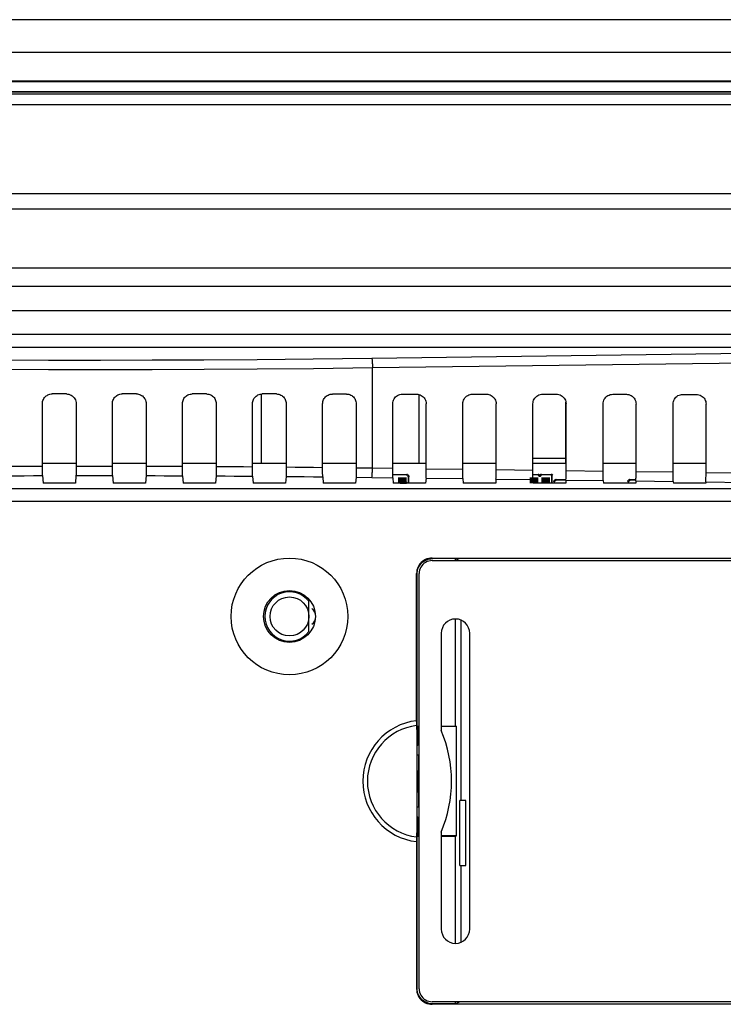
# Model space of a CAD drawing. Header units: millimetres. Extents: x 0 to 1188, y 0 to 840.
# Tile 35 of 38: x 879 to 933, y 480 to 556. Entities that reach past the tile are written whole.
import ezdxf

# ---------------------------------------------------------------- set-up
doc = ezdxf.new("R2010")
doc.units = ezdxf.units.MM
doc.header["$LTSCALE"] = 65.34
for name, color, linetype in [('LCD_T750UX-R20_중국-SHAPE', 7, 'CONTINUOUS'), ('LED-2_1-SHAPE', 7, 'CONTINUOUS'), ('PCB_MAIN-OP_07W_BASE-SHAPE', 7, 'CONTINUOUS'), ('RB07W-P0100_REV1-SHAPE', 7, 'CONTINUOUS'), ('RB07W-P0300_REV1-SHAPE', 7, 'CONTINUOUS'), ('RN07W-P0200_BY_COVER-SHAPE', 7, 'CONTINUOUS'), ('TOUCH-700MIWE-42P-SHAPE', 7, 'CONTINUOUS')]:
    doc.layers.add(name, color=color, linetype=linetype)

msp = doc.modelspace()

# ---------------------------------------------------------------- linework, layer by layer
at = {"layer": 'LCD_T750UX-R20_중국-SHAPE', "color": 7, "linetype": 'Continuous'}
msp.add_line((897.571921, 521.473042), (897.571921, 526.82049), dxfattribs=at)
at = {"layer": 'LED-2_1-SHAPE', "color": 7, "linetype": 'Continuous'}
msp.add_line((901.221921, 508.506852), (901.221921, 510.839232), dxfattribs=at)
msp.add_circle((899.721921, 509.673042), 1.5, dxfattribs=at)
msp.add_arc((899.721921, 509.673042), 1.9, 37.86364636, 322.13635364, dxfattribs=at)
at = {"layer": 'PCB_MAIN-OP_07W_BASE-SHAPE', "color": 4, "linetype": 'Continuous', "const_width": 0.1188}
for points in [[(883.272957, 521.473042), (880.671198, 521.473042)], [(888.672662, 521.473042), (886.07088, 521.473042)], [(894.071095, 521.473042), (891.471834, 521.473042)], [(899.468256, 521.473042), (896.874063, 521.473042)], [(904.864145, 521.473042), (902.277568, 521.473042)], [(910.259135, 521.473042), (907.682299, 521.473042)], [(915.65409, 521.473042), (913.087353, 521.473042)], [(921.049045, 521.473042), (918.492407, 521.473042)], [(926.444, 521.473042), (923.897461, 521.473042)], [(931.838956, 521.473042), (929.302516, 521.473042)]]:
    msp.add_lwpolyline(points, dxfattribs=at)
at = {"layer": 'PCB_MAIN-OP_07W_BASE-SHAPE', "color": 7, "linetype": 'Continuous'}
for points, const_width in [([(908.421921, 519.943982), (908.421921, 520.398042)], 0.6534), ([(918.571921, 519.943982), (918.571921, 520.398042)], 0.6534), ([(919.471921, 519.943982), (919.471921, 520.398042)], 0.6534), ([(907.685647, 520.598042), (908.796921, 520.598042)], 0.1188), ([(908.246921, 519.948042), (908.746921, 519.948042)], 0.1188), ([(908.796921, 520.598042), (908.896921, 520.498042)], 0.1188), ([(908.896921, 520.498042), (908.896921, 519.943982)], 0.1188), ([(918.493985, 520.598042), (918.921921, 520.598042)], 0.1188), ([(918.921921, 520.598042), (919.021921, 520.498042)], 0.1188), ([(919.021921, 520.498042), (919.121921, 520.598042)], 0.1188), ([(919.121921, 520.598042), (919.946921, 520.598042)], 0.1188), ([(919.946921, 520.598042), (919.946921, 519.943982)], 0.1188), ([(920.146921, 520.098042), (920.246921, 520.198042)], 0.1188), ([(920.146921, 519.943982), (920.146921, 520.098042)], 0.1188), ([(920.246921, 520.198042), (921.046921, 520.198042)], 0.1188), ([(925.846921, 520.098042), (925.946921, 520.198042)], 0.1188), ([(925.846921, 519.943982), (925.846921, 520.098042)], 0.1188), ([(925.946921, 520.198042), (926.434067, 520.198042)], 0.1188), ([(901.221921, 509.673042), (901.245921, 509.673042)], 0.06035)]:
    msp.add_lwpolyline(points, dxfattribs=dict(at, const_width=const_width))
for centre in [(908.796921, 520.598042), (908.896921, 520.498042), (918.921921, 520.598042), (919.021921, 520.498042), (919.121921, 520.598042), (919.946921, 520.598042), (920.146921, 520.098042), (920.246921, 520.198042), (925.846921, 520.098042), (925.946921, 520.198042)]:
    msp.add_circle(centre, 0.05, dxfattribs=at)
for centre, radius, start, end in [((908.246921, 519.948042), 0.05, 0, 180.96256684), ((908.38581, 519.948042), 0.05, 0, 180.96256684), ((908.608033, 519.948042), 0.05, 0, 180.96256684), ((908.746921, 519.948042), 0.05, 0, 180.96256684), ((921.046921, 520.198042), 0.05, 90, 270.96256685), ((900.991921, 509.673042), 0.762, 307.13861211, 52.86246128)]:
    msp.add_arc(centre, radius, start, end, dxfattribs=at)
at = {"layer": 'RB07W-P0100_REV1-SHAPE', "color": 7, "linetype": 'Continuous'}
for p, q in [((981.430144, 555.673042), (788.013699, 555.673042)), ((788.013699, 553.173042), (981.430144, 553.173042)), ((981.430144, 553.138132), (788.013699, 553.138132)), ((970.699073, 550.942883), (798.74477, 550.942883)), ((970.629232, 550.873042), (798.814611, 550.873042)), ((812.58241, 550.125737), (956.861433, 550.125737)), ((909.721921, 521.473042), (909.721921, 526.779058))]:
    msp.add_line(p, q, dxfattribs=at)
at = {"layer": 'RB07W-P0300_REV1-SHAPE', "color": 7, "linetype": 'Continuous'}
for p, q in [((812.58241, 550.111769), (956.861433, 550.111769)), ((813.297945, 549.963665), (956.145898, 549.963665)), ((813.297945, 549.143276), (956.145898, 549.143276)), ((949.249908, 542.247285), (820.193935, 542.247285)), ((949.249908, 541.068892), (820.193935, 541.068892)), ((820.237767, 536.549089), (949.206076, 536.549089)), ((820.237767, 535.134875), (949.206062, 535.134875)), ((947.291862, 533.220662), (822.151981, 533.220662)), ((822.151981, 531.420662), (947.291862, 531.420662)), ((822.151981, 530.427124), (947.291862, 530.427124)), ((947.291862, 530.102456), (906.07972, 529.551991)), ((947.331983, 529.374734), (906.119841, 528.824269)), ((906.119841, 521.117055), (906.119841, 528.824269)), ((882.523011, 526.824018), (881.420964, 526.823885)), ((887.922893, 526.8239), (886.820822, 526.824027)), ((893.321503, 526.822509), (892.221953, 526.822896)), ((898.718841, 526.819847), (897.624359, 526.82049)), ((904.114906, 526.815912), (903.028042, 526.816807)), ((908.432886, 526.811963), (909.509949, 526.810956)), ((913.837941, 526.806909), (914.904905, 526.805911)), ((919.242995, 526.801854), (920.29986, 526.800866)), ((924.648049, 526.7968), (925.694815, 526.795821)), ((930.053103, 526.791746), (931.08977, 526.790777)), ((880.671198, 521.254486), (880.671198, 526.073879)), ((886.07088, 521.259026), (886.07088, 526.074198)), ((891.471834, 521.245415), (891.471834, 526.073243)), ((896.874063, 521.213641), (896.874063, 526.071015)), ((902.277568, 521.163678), (902.277568, 526.06751)), ((907.682417, 520.996255), (907.682299, 526.062779)), ((913.087471, 520.924061), (913.087353, 526.057725)), ((918.492526, 520.851866), (918.492407, 526.05267)), ((923.89758, 520.779671), (923.897461, 526.047616)), ((929.302634, 520.707477), (929.302516, 526.042562)), ((877.871979, 521.244992), (880.671198, 521.254485)), ((880.671432, 521.113301), (880.671198, 521.254486)), ((886.071114, 521.117834), (886.07088, 521.259026)), ((888.672662, 521.254734), (891.471834, 521.245416)), ((891.472069, 521.104206), (891.471834, 521.245415)), ((896.874298, 521.072397), (896.874063, 521.213641)), ((902.277803, 521.022377), (902.277568, 521.163678)), ((904.864145, 521.133303), (906.119841, 521.117055)), ((906.119841, 521.117055), (907.682299, 521.096185)), ((910.259135, 521.061767), (913.087353, 521.023991)), ((915.65409, 520.989707), (918.492407, 520.951796)), ((921.049045, 520.917647), (923.897461, 520.879602)), ((926.444, 520.845588), (929.302516, 520.807407)), ((931.838956, 520.773528), (934.70757, 520.735212)), ((880.681121, 520.526769), (880.721921, 519.943982)), ((883.221921, 519.943982), (880.721921, 519.943982)), ((883.263032, 520.531203), (883.221921, 519.943982)), ((886.080805, 520.531291), (886.121921, 519.943982)), ((888.621921, 519.943982), (886.121921, 519.943982)), ((888.662739, 520.527018), (888.621921, 519.943982)), ((891.481763, 520.517599), (891.521921, 519.943982)), ((894.021921, 519.943982), (891.521921, 519.943982)), ((894.061172, 520.50463), (894.021921, 519.943982)), ((896.883999, 520.485671), (896.921921, 519.943982)), ((899.421921, 519.943982), (896.921921, 519.943982)), ((899.45833, 520.464037), (899.421921, 519.943982)), ((902.287513, 520.435478), (902.321921, 519.943982)), ((904.821921, 519.943982), (902.321921, 519.943982)), ((904.854213, 520.405231), (904.821921, 519.943982)), ((904.854213, 520.405231), (906.07972, 520.389333)), ((906.07972, 520.389333), (907.692251, 520.367795)), ((907.692251, 520.367795), (907.721921, 519.943982)), ((910.221921, 519.943982), (907.721921, 519.943982)), ((910.249201, 520.333642), (910.221921, 519.943982)), ((910.249201, 520.333642), (913.097305, 520.2956)), ((913.097305, 520.2956), (913.121921, 519.943982)), ((915.621921, 519.943982), (913.121921, 519.943982)), ((915.644156, 520.261582), (915.621921, 519.943982)), ((915.644156, 520.261582), (918.502359, 520.223406)), ((918.502359, 520.223406), (918.521921, 519.943982)), ((921.021921, 519.943982), (918.521921, 519.943982)), ((921.039111, 520.189522), (921.021921, 519.943982)), ((921.039111, 520.189522), (923.907414, 520.151211)), ((923.907414, 520.151211), (923.921921, 519.943982)), ((926.421921, 519.943982), (923.921921, 519.943982)), ((926.434067, 520.117463), (926.421921, 519.943982)), ((926.434067, 520.117463), (929.312468, 520.079016)), ((929.312468, 520.079016), (929.321921, 519.943982)), ((931.821921, 519.943982), (929.321921, 519.943982)), ((931.829022, 520.045403), (931.821921, 519.943982)), ((931.829022, 520.045403), (934.717522, 520.006822)), ((959.925563, 519.514199), (809.518279, 519.514199)), ((959.925563, 518.520662), (809.518279, 518.520662)), ((910.721708, 514.173072), (958.722135, 514.173072)), ((910.761855, 514.132926), (910.721708, 514.173072)), ((912.5184, 514.132926), (910.761855, 514.132926)), ((912.5184, 513.973042), (912.5184, 514.132926)), ((912.5184, 514.132926), (912.838265, 513.973042)), ((909.521973, 501.564019), (909.521891, 512.973255)), ((909.562038, 512.933108), (909.521891, 512.973255)), ((909.562038, 501.223042), (909.562038, 512.933108)), ((912.5184, 501.223042), (912.5184, 509.472362)), ((912.95491, 495.473042), (912.95491, 509.379953)), ((909.562038, 501.223042), (909.721921, 501.223042)), ((909.596948, 501.188132), (909.562038, 501.223042)), ((909.721921, 501.188132), (909.596948, 501.188132)), ((909.596948, 501.188132), (909.596948, 499.723042)), ((911.421921, 501.223042), (912.5184, 501.223042)), ((912.605702, 501.179404), (911.421921, 501.179404)), ((912.5184, 501.223042), (912.605702, 501.179404)), ((912.605702, 492.76668), (912.605702, 501.179404)), ((909.547034, 499.450265), (909.549534, 499.108522)), ((909.596948, 499.723042), (909.576002, 499.702096)), ((909.576002, 494.243988), (909.576002, 499.702096)), ((909.549534, 499.108522), (909.551478, 498.791388)), ((909.551478, 498.791388), (909.552972, 498.498012)), ((909.552972, 498.498012), (909.554104, 498.227173)), ((909.554104, 498.227173), (909.554942, 497.977931)), ((909.554942, 497.977931), (909.555767, 497.644701)), ((909.555767, 497.644701), (909.556207, 497.362349)), ((909.556207, 497.362349), (909.556421, 497.046345)), ((909.556088, 496.490965), (909.555531, 496.191075)), ((909.556351, 496.741721), (909.556088, 496.490965)), ((909.556421, 497.046345), (909.556351, 496.741721)), ((909.554088, 495.714768), (909.552954, 495.444276)), ((909.554929, 495.963678), (909.554088, 495.714768)), ((909.555531, 496.191075), (909.554929, 495.963678)), ((909.551459, 495.151277), (909.549514, 494.834563)), ((909.552954, 495.444276), (909.551459, 495.151277)), ((913.321921, 495.473042), (912.867608, 495.473042)), ((912.867608, 490.473042), (912.867608, 495.473042)), ((913.321921, 490.473042), (913.321921, 495.473042)), ((909.596948, 494.223042), (909.576002, 494.243988)), ((909.596948, 494.223042), (909.596948, 492.757952)), ((909.596948, 492.757952), (909.562038, 492.723042)), ((909.562038, 492.723042), (909.721921, 492.723042)), ((909.562038, 481.012975), (909.562038, 492.723042)), ((909.596948, 492.757952), (909.721921, 492.757952)), ((912.605702, 492.76668), (911.421921, 492.76668)), ((911.421921, 492.723042), (912.5184, 492.723042)), ((912.5184, 492.723042), (912.605702, 492.76668)), ((912.5184, 484.473722), (912.5184, 492.723042)), ((912.867608, 490.473042), (913.321921, 490.473042)), ((912.95491, 484.566131), (912.95491, 490.473042)), ((909.562038, 481.012975), (909.521891, 480.972829)), ((910.761855, 479.813158), (910.721708, 479.773011)), ((958.722135, 479.773011), (910.721708, 479.773011)), ((912.5184, 479.813158), (910.761855, 479.813158)), ((912.5184, 479.813158), (912.5184, 479.973042)), ((912.5184, 479.813158), (912.838265, 479.973042))]:
    msp.add_line(p, q, dxfattribs=at)
for points in [[(906.07972, 529.551991), (901.554544, 529.498741), (897.220287, 529.458244), (893.117367, 529.431146), (889.12453, 529.415508), (885.157055, 529.409236), (881.145757, 529.413449), (877.007366, 529.427808), (872.699411, 529.454598), (868.142884, 529.496264), (863.364123, 529.551991)], [(906.07972, 529.551991), (906.08519, 529.521628), (906.090564, 529.479007), (906.095746, 529.424876), (906.100648, 529.360188), (906.105181, 529.286079), (906.109267, 529.203853), (906.112833, 529.114954), (906.115818, 529.020945), (906.118167, 528.923479), (906.119841, 528.824269)], [(906.119841, 528.824269), (901.586519, 528.771019), (897.243765, 528.730522), (893.133084, 528.703424), (889.1328, 528.687787), (885.157882, 528.681514), (881.139039, 528.685728), (876.992937, 528.700086), (872.676826, 528.726877), (868.111326, 528.768542), (863.324002, 528.824269)], [(880.671198, 526.073879), (880.675964, 526.158858), (880.69034, 526.242269), (880.714514, 526.324803), (880.747928, 526.404388), (880.790613, 526.47965), (880.840996, 526.549187), (880.897648, 526.611004), (880.96017, 526.665503), (881.027857, 526.712536), (881.100207, 526.751765), (881.176928, 526.782955), (881.256681, 526.805643), (881.337846, 526.819219), (881.420964, 526.823885)], [(882.523011, 526.824018), (882.620346, 526.817771), (882.71521, 526.798997), (882.808718, 526.76726), (882.89753, 526.723866), (882.978881, 526.669539), (883.052171, 526.605586), (883.115952, 526.533535), (883.169994, 526.453438), (883.214088, 526.36489), (883.246732, 526.270785), (883.266159, 526.174231), (883.272957, 526.074192)], [(886.07088, 526.074198), (886.075693, 526.158964), (886.089849, 526.241809), (886.113588, 526.323376), (886.146185, 526.401733), (886.18733, 526.475424), (886.236023, 526.543677), (886.29113, 526.605174), (886.352745, 526.660094), (886.42096, 526.708531), (886.494643, 526.749426), (886.573386, 526.781894), (886.655106, 526.80551), (886.737307, 526.819464), (886.820822, 526.824027)], [(887.922893, 526.8239), (888.006049, 526.819214), (888.08717, 526.80566), (888.166743, 526.783054), (888.243307, 526.751944), (888.31574, 526.71268), (888.383502, 526.665665), (888.445946, 526.611192), (888.502271, 526.549926), (888.551726, 526.482124), (888.593506, 526.409303), (888.626528, 526.333786), (888.650869, 526.253408), (888.666212, 526.166605), (888.672662, 526.073897)], [(891.471834, 526.073243), (891.476723, 526.157922), (891.490668, 526.240241), (891.513872, 526.320658), (891.545727, 526.3978), (891.585857, 526.470659), (891.633767, 526.53861), (891.689015, 526.600908), (891.751064, 526.656906), (891.819526, 526.705951), (891.893511, 526.747313), (891.972721, 526.780207), (892.054995, 526.804144), (892.13779, 526.81828), (892.221953, 526.822896)], [(893.321503, 526.822509), (893.409, 526.817184), (893.493577, 526.802424), (893.575754, 526.777902), (893.653975, 526.744602), (893.727007, 526.703147), (893.794401, 526.654293), (893.855337, 526.598942), (893.909687, 526.537291), (893.957326, 526.469484), (893.997427, 526.39658), (894.029227, 526.319304), (894.052396, 526.238808), (894.066279, 526.156658), (894.071095, 526.07233)], [(896.874063, 526.071015), (896.878832, 526.154964), (896.892626, 526.2368), (896.915611, 526.316987), (896.94729, 526.394128), (896.987409, 526.467243), (897.035403, 526.535546), (897.09084, 526.598148), (897.153072, 526.654381), (897.221567, 526.703486), (897.295557, 526.744847), (897.374833, 526.777776), (897.457195, 526.80174), (897.540086, 526.815883), (897.624359, 526.82049)], [(898.718841, 526.819847), (898.806323, 526.8145), (898.890883, 526.799719), (898.973041, 526.775177), (899.051242, 526.741858), (899.124255, 526.700386), (899.19163, 526.651518), (899.252548, 526.596156), (899.306882, 526.534495), (899.354509, 526.46668), (899.3946, 526.39377), (899.426393, 526.316489), (899.449559, 526.235987), (899.46344, 526.153828), (899.468256, 526.069491)], [(902.277568, 526.06751), (902.282214, 526.15082), (902.295919, 526.232334), (902.31883, 526.312572), (902.350509, 526.389971), (902.390807, 526.463448), (902.439009, 526.532082), (902.494549, 526.594758), (902.556832, 526.650962), (902.625314, 526.700008), (902.699269, 526.741295), (902.77853, 526.774178), (902.860882, 526.798107), (902.943768, 526.812221), (903.028042, 526.816807)], [(904.114906, 526.815912), (904.202381, 526.810542), (904.286931, 526.795738), (904.369074, 526.771172), (904.447256, 526.737831), (904.520248, 526.69634), (904.587601, 526.647458), (904.648499, 526.592084), (904.702814, 526.530414), (904.750426, 526.462593), (904.790504, 526.389679), (904.822289, 526.312395), (904.84545, 526.231889), (904.859328, 526.149725), (904.864145, 526.06538)], [(907.682299, 526.062779), (907.688895, 526.16137), (907.707818, 526.256652), (907.739382, 526.349389), (907.782645, 526.437289), (907.837164, 526.518719), (907.901752, 526.592462), (907.975566, 526.657049), (908.057137, 526.711603), (908.145266, 526.754913), (908.238296, 526.786512), (908.333912, 526.80542), (908.432886, 526.811963)], [(909.509949, 526.810956), (909.608574, 526.804258), (909.703894, 526.785217), (909.796682, 526.753515), (909.884623, 526.710111), (909.966065, 526.655456), (910.039796, 526.590759), (910.104336, 526.516887), (910.15883, 526.43532), (910.202076, 526.347278), (910.233631, 526.254412), (910.252545, 526.159032), (910.259135, 526.060369)], [(913.087353, 526.057725), (913.093949, 526.156316), (913.112872, 526.251598), (913.144436, 526.344335), (913.187699, 526.432234), (913.242218, 526.513665), (913.306806, 526.587408), (913.380621, 526.651995), (913.462191, 526.706549), (913.55032, 526.749859), (913.64335, 526.781458), (913.738966, 526.800366), (913.837941, 526.806909)], [(914.904905, 526.805911), (915.003529, 526.799213), (915.098849, 526.780173), (915.191637, 526.74847), (915.279578, 526.705066), (915.36102, 526.650411), (915.434751, 526.585714), (915.499292, 526.511842), (915.553785, 526.430275), (915.597031, 526.342234), (915.628586, 526.249367), (915.6475, 526.153987), (915.65409, 526.055325)], [(918.492407, 526.05267), (918.499003, 526.151262), (918.517927, 526.246544), (918.549491, 526.339281), (918.592753, 526.42718), (918.647272, 526.50861), (918.711861, 526.582354), (918.785675, 526.646941), (918.867246, 526.701495), (918.955374, 526.744805), (919.048404, 526.776404), (919.14402, 526.795311), (919.242995, 526.801854)], [(920.29986, 526.800866), (920.398484, 526.794168), (920.493805, 526.775128), (920.586592, 526.743425), (920.674533, 526.700021), (920.755976, 526.645366), (920.829706, 526.580669), (920.894247, 526.506797), (920.948741, 526.42523), (920.991986, 526.337189), (921.023541, 526.244322), (921.042455, 526.148943), (921.049045, 526.05028)], [(923.897461, 526.047616), (923.904058, 526.146207), (923.922981, 526.241489), (923.954545, 526.334226), (923.997807, 526.422126), (924.052326, 526.503556), (924.116915, 526.5773), (924.190729, 526.641887), (924.2723, 526.696441), (924.360429, 526.739751), (924.453458, 526.771349), (924.549075, 526.790257), (924.648049, 526.7968)], [(925.694815, 526.795821), (925.793439, 526.789123), (925.88876, 526.770083), (925.981547, 526.738381), (926.069488, 526.694976), (926.150931, 526.640321), (926.224662, 526.575625), (926.289202, 526.501752), (926.343696, 526.420185), (926.386942, 526.332144), (926.418496, 526.239277), (926.43741, 526.143898), (926.444, 526.045235)], [(929.302516, 526.042562), (929.309112, 526.141153), (929.328035, 526.236435), (929.359599, 526.329172), (929.402862, 526.417072), (929.45738, 526.498502), (929.521969, 526.572245), (929.595783, 526.636832), (929.677354, 526.691386), (929.765483, 526.734696), (929.858513, 526.766295), (929.954129, 526.785203), (930.053103, 526.791746)], [(931.08977, 526.790777), (931.188395, 526.784079), (931.283715, 526.765038), (931.376503, 526.733336), (931.464444, 526.689931), (931.545886, 526.635276), (931.619617, 526.57058), (931.684157, 526.496707), (931.738651, 526.415141), (931.781897, 526.327099), (931.813451, 526.234232), (931.832365, 526.138853), (931.838956, 526.04019)], [(883.272957, 526.074192), (883.272897, 521.187715), (883.272723, 521.117741), (883.272432, 521.048708), (883.272028, 520.981542), (883.271516, 520.916881), (883.270899, 520.855269), (883.270183, 520.797307), (883.269374, 520.743457), (883.26848, 520.694254), (883.26751, 520.650076), (883.266469, 520.611387), (883.26537, 520.578464), (883.264226, 520.551789), (883.263032, 520.531203)], [(888.672662, 526.073897), (888.672603, 521.183517), (888.672428, 521.113549), (888.672137, 521.044522), (888.671734, 520.977358), (888.671221, 520.9127), (888.670605, 520.851088), (888.669889, 520.793126), (888.669081, 520.739274), (888.668187, 520.69007), (888.667216, 520.64589), (888.666176, 520.6072), (888.665077, 520.574276), (888.663933, 520.547603), (888.662739, 520.527018)], [(894.071095, 526.07233), (894.071036, 521.161174), (894.070861, 521.091202), (894.07057, 521.02217), (894.070167, 520.955003), (894.069654, 520.89034), (894.069038, 520.828724), (894.068322, 520.770758), (894.067514, 520.716902), (894.06662, 520.667694), (894.065649, 520.623511), (894.064609, 520.584818), (894.06351, 520.551891), (894.062365, 520.525215), (894.061172, 520.50463)], [(899.468256, 526.069491), (899.468197, 521.120689), (899.468022, 521.0507), (899.467731, 520.981654), (899.467328, 520.914475), (899.466815, 520.849802), (899.466198, 520.788177), (899.465482, 520.730202), (899.464673, 520.67634), (899.463779, 520.627126), (899.462808, 520.582938), (899.461768, 520.54424), (899.460668, 520.511308), (899.459524, 520.484628), (899.45833, 520.464037)], [(904.864145, 526.06538), (904.864085, 521.062044), (904.863911, 520.992034), (904.863619, 520.922967), (904.863216, 520.855767), (904.862702, 520.791076), (904.862085, 520.729437), (904.861368, 520.671451), (904.860559, 520.61758), (904.859665, 520.568358), (904.858693, 520.524163), (904.857652, 520.485458), (904.856553, 520.452519), (904.855408, 520.425831), (904.854213, 520.405231)], [(910.249201, 520.333642), (910.250869, 520.364468), (910.252424, 520.406756), (910.25388, 520.461027), (910.2552, 520.525715), (910.256357, 520.599939), (910.257334, 520.682162), (910.25811, 520.771128), (910.258677, 520.865118), (910.259016, 520.961731), (910.259135, 526.060369)], [(915.644156, 520.261582), (915.645824, 520.292409), (915.64738, 520.334696), (915.648836, 520.388968), (915.650155, 520.453655), (915.651312, 520.527879), (915.652289, 520.610103), (915.653065, 520.699068), (915.653632, 520.793058), (915.653971, 520.889671), (915.65409, 526.055325)], [(921.039111, 520.189522), (921.040779, 520.220349), (921.042335, 520.262636), (921.043791, 520.316908), (921.045111, 520.381596), (921.046267, 520.45582), (921.047244, 520.538043), (921.04802, 520.627008), (921.048587, 520.720999), (921.048927, 520.817611), (921.049045, 526.05028)], [(926.434067, 520.117463), (926.435734, 520.148289), (926.43729, 520.190577), (926.438746, 520.244848), (926.440066, 520.309536), (926.441222, 520.38376), (926.4422, 520.465983), (926.442976, 520.554948), (926.443542, 520.648939), (926.443882, 520.745552), (926.444, 526.045235)], [(931.829022, 520.045403), (931.830689, 520.076229), (931.832245, 520.118517), (931.833701, 520.172788), (931.835021, 520.237476), (931.836177, 520.3117), (931.837155, 520.393923), (931.837931, 520.482889), (931.838497, 520.576879), (931.838837, 520.673492), (931.838956, 526.04019)], [(880.681121, 520.526769), (880.679928, 520.547354), (880.678784, 520.574027), (880.677684, 520.606952), (880.676644, 520.645642), (880.675674, 520.689822), (880.67478, 520.739026), (880.673972, 520.792878), (880.673256, 520.850841), (880.672639, 520.912452), (880.672126, 520.97711), (880.671723, 521.044273), (880.671432, 521.113301)], [(883.272957, 521.258936), (883.972533, 521.259415), (884.672047, 521.259589), (885.371497, 521.259458), (886.07088, 521.259023)], [(886.080805, 520.531291), (886.079611, 520.551878), (886.078467, 520.578554), (886.077367, 520.61148), (886.076327, 520.650171), (886.075356, 520.694352), (886.074462, 520.743557), (886.073654, 520.797409), (886.072938, 520.855371), (886.072321, 520.916982), (886.071808, 520.981641), (886.071405, 521.048805), (886.071114, 521.117834)], [(891.481763, 520.517599), (891.480569, 520.538193), (891.479424, 520.564875), (891.478324, 520.597807), (891.477284, 520.636504), (891.476313, 520.680689), (891.475418, 520.729898), (891.47461, 520.783753), (891.473893, 520.841719), (891.473276, 520.903335), (891.472763, 520.967999), (891.47236, 521.03517), (891.472069, 521.104206)], [(894.071095, 521.232396), (894.76606, 521.228204), (895.464878, 521.223682), (896.167546, 521.218827), (896.874063, 521.213641)], [(896.883999, 520.485671), (896.882803, 520.506277), (896.881658, 520.53297), (896.880558, 520.565912), (896.879516, 520.604618), (896.878544, 520.648812), (896.87765, 520.698029), (896.876841, 520.751892), (896.876124, 520.809866), (896.875506, 520.87149), (896.874993, 520.936165), (896.874589, 521.003347), (896.874298, 521.072397)], [(899.468256, 521.191922), (900.163747, 521.185389), (900.863798, 521.178502), (901.568406, 521.171263), (902.277568, 521.163669)], [(902.287513, 520.435478), (902.286316, 520.456099), (902.28517, 520.482808), (902.284069, 520.515765), (902.283027, 520.554484), (902.282054, 520.59869), (902.281158, 520.647919), (902.280349, 520.701793), (902.279631, 520.759779), (902.279013, 520.821417), (902.278499, 520.886106), (902.278095, 520.953306), (902.277803, 521.022377)], [(906.07972, 520.389333), (906.08519, 520.419696), (906.090564, 520.462317), (906.095746, 520.516448), (906.100648, 520.581136), (906.105181, 520.655245), (906.109267, 520.737471), (906.112833, 520.82637), (906.115818, 520.920379), (906.118167, 521.017845), (906.119841, 521.117055)], [(907.692251, 520.367795), (907.690578, 520.398711), (907.689019, 520.441091), (907.687559, 520.495465), (907.686237, 520.560247), (907.685078, 520.634539), (907.6841, 520.716802), (907.683323, 520.805763), (907.682757, 520.899715), (907.682417, 520.996255)], [(913.097305, 520.2956), (913.095633, 520.326516), (913.094073, 520.368897), (913.092613, 520.423271), (913.091291, 520.488052), (913.090133, 520.562345), (913.089154, 520.644607), (913.088378, 520.733569), (913.087811, 520.82752), (913.087471, 520.924061)], [(918.502359, 520.223406), (918.500687, 520.254321), (918.499127, 520.296702), (918.497668, 520.351076), (918.496345, 520.415857), (918.495187, 520.49015), (918.494208, 520.572412), (918.493432, 520.661374), (918.492865, 520.755325), (918.492526, 520.851866)], [(923.907414, 520.151211), (923.905741, 520.182127), (923.904181, 520.224507), (923.902722, 520.278881), (923.901399, 520.343663), (923.900241, 520.417955), (923.899263, 520.500218), (923.898486, 520.589179), (923.897919, 520.683131), (923.89758, 520.779671)], [(929.312468, 520.079016), (929.310795, 520.109932), (929.309235, 520.152313), (929.307776, 520.206687), (929.306454, 520.271468), (929.305295, 520.345761), (929.304317, 520.428023), (929.30354, 520.516985), (929.302974, 520.610936), (929.302634, 520.707477)], [(877.86205, 520.517173), (878.571562, 520.520054), (879.277912, 520.522613), (879.981098, 520.524852), (880.681121, 520.526769)], [(883.263032, 520.531203), (883.96755, 520.53169), (884.672018, 520.531867), (885.376437, 520.531734), (886.080805, 520.531291)], [(888.662739, 520.527018), (889.363903, 520.525141), (890.067462, 520.522945), (890.773415, 520.520431), (891.481763, 520.517599)], [(894.061172, 520.50463), (894.760982, 520.500397), (895.464724, 520.495826), (896.172396, 520.490917), (896.883999, 520.485671)], [(899.45833, 520.464037), (900.158653, 520.457437), (900.863625, 520.450477), (901.573245, 520.443157), (902.287513, 520.435478)], [(910.721708, 514.173072), (910.586517, 514.165362), (910.454682, 514.142988), (910.325409, 514.105673), (910.201079, 514.054253), (910.083363, 513.989114), (909.973602, 513.911322), (909.873337, 513.821626), (909.783641, 513.721361), (909.705849, 513.6116), (909.64071, 513.493884), (909.58929, 513.369554), (909.551975, 513.240281), (909.529602, 513.108446), (909.521891, 512.973255)], [(909.562038, 512.933108), (909.569672, 513.068031), (909.592058, 513.199854), (909.629554, 513.329546), (909.681081, 513.454203), (909.745842, 513.571393), (909.823345, 513.68066), (909.913562, 513.781401), (910.014303, 513.871618), (910.12357, 513.949121), (910.240761, 514.013882), (910.365417, 514.065409), (910.495109, 514.102906), (910.626933, 514.125291), (910.761855, 514.132926)], [(909.521973, 501.564019), (909.522206, 501.498304), (909.522593, 501.434572), (909.523123, 501.374427), (909.523783, 501.31947), (909.528322, 501.049544)], [(909.528322, 501.049544), (909.53171, 500.833375), (909.534722, 500.62028), (909.537409, 500.411398), (909.539808, 500.207652), (909.541944, 500.009298), (909.543847, 499.81688), (909.545535, 499.630451), (909.547034, 499.450265)], [(909.549514, 494.834563), (909.547014, 494.493285), (909.545515, 494.313348), (909.543827, 494.12718), (909.541926, 493.935032), (909.539792, 493.736958), (909.537394, 493.533501), (909.53471, 493.324913), (909.531701, 493.112116), (909.528318, 492.896243), (909.523783, 492.626614)], [(909.523783, 492.626614), (909.523123, 492.571657), (909.522593, 492.511511), (909.522206, 492.44778), (909.521973, 492.382064), (909.521891, 480.972829)], [(909.521891, 480.972829), (909.529602, 480.837638), (909.551975, 480.705803), (909.58929, 480.57653), (909.640711, 480.4522), (909.705849, 480.334483), (909.783641, 480.224722), (909.873337, 480.124458), (909.973602, 480.034761), (910.083363, 479.956969), (910.201079, 479.891831), (910.325409, 479.84041), (910.454682, 479.803095), (910.586518, 479.780722), (910.721708, 479.773011)], [(910.761855, 479.813158), (910.626933, 479.820793), (910.495109, 479.843178), (910.365417, 479.880675), (910.240761, 479.932202), (910.12357, 479.996963), (910.014303, 480.074466), (909.913562, 480.164683), (909.823345, 480.265424), (909.745842, 480.374691), (909.681081, 480.491881), (909.629554, 480.616538), (909.592058, 480.74623), (909.569672, 480.878053), (909.562038, 481.012975)]]:
    msp.add_lwpolyline(points, dxfattribs=at)
for radius in [4.5, 2]:
    msp.add_circle((899.721921, 509.673042), radius, dxfattribs=at)
for radius, start, end in [(4.690416, 96.61283365, 263.38716635), (4.329615, 97.1308666, 262.8691334)]:
    msp.add_arc((910.062038, 496.973042), radius, start, end, dxfattribs=at)
at = {"layer": 'RN07W-P0200_BY_COVER-SHAPE', "color": 7, "linetype": 'Continuous'}
for p, q in [((910.721769, 513.973042), (958.722074, 513.973042)), ((909.721921, 480.97289), (909.721921, 512.973194)), ((911.421921, 508.373042), (911.421921, 500.892225)), ((913.621921, 485.573042), (913.621921, 508.373042)), ((909.721921, 498.973042), (909.576002, 498.973042)), ((909.666065, 498.973042), (909.666065, 494.973042)), ((909.721921, 494.973042), (909.576002, 494.973042)), ((911.421921, 493.053858), (911.421921, 485.573042)), ((958.722074, 479.973042), (910.721769, 479.973042))]:
    msp.add_line(p, q, dxfattribs=at)
for points in [[(910.721769, 513.973042), (910.590152, 513.964233), (910.462953, 513.938971), (910.339146, 513.896831), (910.221809, 513.83909), (910.113138, 513.766349), (910.014752, 513.680212), (909.928614, 513.581825), (909.855873, 513.473155), (909.798132, 513.355818), (909.755992, 513.232011), (909.730731, 513.104812), (909.721921, 512.973194)], [(909.721921, 480.97289), (909.730731, 480.841272), (909.755992, 480.714073), (909.798132, 480.590266), (909.855873, 480.472929), (909.928614, 480.364259), (910.014752, 480.265872), (910.113139, 480.179734), (910.221809, 480.106994), (910.339146, 480.049253), (910.462953, 480.007113), (910.590152, 479.981851), (910.721769, 479.973042)]]:
    msp.add_lwpolyline(points, dxfattribs=at)
for centre, radius, start, end in [((912.521921, 508.373042), 1.1, 0, 180), ((902.221921, 496.973042), 10, 336.92608193, 23.07391807), ((912.521921, 485.573042), 1.1, 180, 360)]:
    msp.add_arc(centre, radius, start, end, dxfattribs=at)
at = {"layer": 'TOUCH-700MIWE-42P-SHAPE', "color": 7, "linetype": 'Continuous'}
for p, q in [((921.031921, 521.473042), (921.031921, 526.202061)), ((918.492407, 521.872422), (921.031921, 521.872422))]:
    msp.add_line(p, q, dxfattribs=at)

doc.saveas('drawing.dxf')
